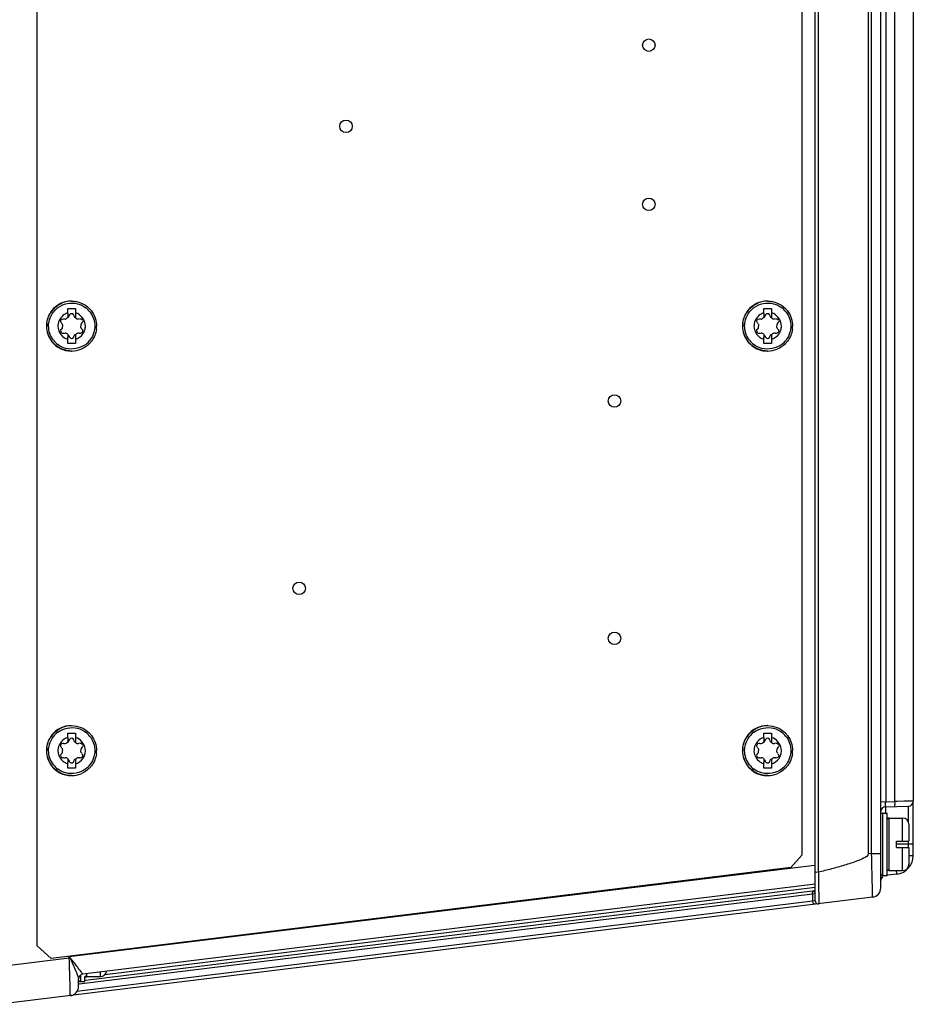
# Model space of a CAD drawing. Header units: inches. Extents: x 0 to 117, y 0 to 83.
# Tile 28 of 74: x 52.42 to 58.06, y 63.44 to 69.65. Entities that reach past the tile are written whole.
import ezdxf

# ---------------------------------------------------------------- set-up
doc = ezdxf.new("R2010")
doc.units = ezdxf.units.IN
doc.header["$LTSCALE"] = 6.431102
doc.header["$MEASUREMENT"] = 0
doc.layers.get('0').update_dxf_attribs({"linetype": 'CONTINUOUS'})

msp = doc.modelspace()

# ---------------------------------------------------------------- linework, layer by layer
at = {"color": 7, "linetype": 'CONTINUOUS'}
for p, q in [((52.5324, 63.809), (52.5324, 75.1696)), ((57.4397, 64.0942), (57.4397, 74.8844)), ((57.8531, 64.175), (57.8531, 74.8036)), ((57.4591, 74.7048), (57.4591, 64.2738)), ((57.3545, 74.5968), (57.3545, 64.3818)), ((57.7744, 74.5885), (57.7744, 64.3901)), ((57.7951, 64.3927), (57.7951, 74.5859)), ((57.8841, 74.2602), (57.8841, 64.7192)), ((57.9422, 64.7192), (57.9422, 71.4265)), ((58.0582, 71.4184), (58.0582, 64.7222)), ((52.7508, 67.8751), (52.7489, 67.8751)), ((57.1399, 67.8751), (57.138, 67.8751)), ((52.7264, 67.8279), (52.7756, 67.8279)), ((52.7264, 67.8007), (52.7264, 67.8279)), ((52.7756, 67.8007), (52.7755, 67.7903)), ((52.7756, 67.8279), (52.7756, 67.8007)), ((57.1155, 67.8279), (57.1647, 67.8279)), ((57.1155, 67.8007), (57.1155, 67.8279)), ((57.1647, 67.8007), (57.1646, 67.7903)), ((57.1647, 67.8279), (57.1647, 67.8007)), ((52.7262, 67.7686), (52.7263, 67.7759)), ((52.7649, 67.7835), (52.7651, 67.7835)), ((57.1153, 67.7686), (57.1153, 67.7759)), ((57.154, 67.7835), (57.1542, 67.7835)), ((52.7264, 67.6346), (52.7263, 67.645)), ((52.7264, 67.6074), (52.7264, 67.6346)), ((52.7649, 67.6518), (52.7651, 67.6518)), ((52.7754, 67.6667), (52.7757, 67.6355)), ((52.7756, 67.6346), (52.7756, 67.6074)), ((57.1155, 67.6346), (57.1154, 67.645)), ((57.1155, 67.6074), (57.1155, 67.6346)), ((57.154, 67.6518), (57.1542, 67.6518)), ((57.1645, 67.6667), (57.1647, 67.6355)), ((57.1647, 67.6346), (57.1647, 67.6074)), ((52.7756, 67.6074), (52.7264, 67.6074)), ((52.7508, 67.5602), (52.7489, 67.5602)), ((57.1647, 67.6074), (57.1155, 67.6074)), ((57.1399, 67.5602), (57.138, 67.5602)), ((52.7508, 65.198), (52.7489, 65.198)), ((57.1399, 65.198), (57.138, 65.198)), ((52.7264, 65.1507), (52.7756, 65.1507)), ((52.7264, 65.1235), (52.7264, 65.1507)), ((52.7756, 65.1507), (52.7756, 65.1235)), ((57.1155, 65.1507), (57.1647, 65.1507)), ((57.1155, 65.1235), (57.1155, 65.1507)), ((57.1647, 65.1507), (57.1647, 65.1235)), ((52.7262, 65.0914), (52.7263, 65.0988)), ((52.7649, 65.1064), (52.7651, 65.1064)), ((52.7756, 65.1235), (52.7755, 65.1131)), ((57.1153, 65.0914), (57.1153, 65.0988)), ((57.154, 65.1064), (57.1542, 65.1064)), ((57.1647, 65.1235), (57.1646, 65.1131)), ((52.7264, 64.9574), (52.7263, 64.9678)), ((52.7264, 64.9303), (52.7264, 64.9574)), ((52.7649, 64.9746), (52.7651, 64.9746)), ((52.7754, 64.9895), (52.7757, 64.9583)), ((52.7756, 64.9574), (52.7756, 64.9303)), ((57.1155, 64.9574), (57.1154, 64.9678)), ((57.1155, 64.9303), (57.1155, 64.9574)), ((57.154, 64.9746), (57.1542, 64.9746)), ((57.1645, 64.9895), (57.1647, 64.9583)), ((57.1647, 64.9574), (57.1647, 64.9303)), ((52.7756, 64.9303), (52.7264, 64.9303)), ((52.7508, 64.883), (52.7489, 64.883)), ((57.1647, 64.9303), (57.1155, 64.9303)), ((57.1399, 64.883), (57.138, 64.883)), ((57.8531, 64.7185), (57.9422, 64.7192)), ((57.9574, 64.7203), (57.9422, 64.72)), ((58.0004, 64.7211), (57.9574, 64.7203)), ((58.0343, 64.7218), (58.0004, 64.7211)), ((58.0582, 64.7222), (58.0343, 64.7218)), ((58.0582, 64.379), (58.0582, 64.7205)), ((57.8649, 64.6468), (57.8925, 64.6468)), ((57.8649, 64.6468), (57.8649, 64.2544)), ((57.8838, 64.687), (58.0267, 64.6907)), ((57.8838, 64.6818), (57.8838, 64.6468)), ((57.8925, 64.2531), (57.8925, 64.6468)), ((58.0275, 64.5902), (58.0275, 64.6907)), ((57.9043, 64.6153), (57.9909, 64.6153)), ((57.9043, 64.6153), (57.9043, 64.2846)), ((57.9909, 64.4696), (57.9909, 64.614)), ((58.0303, 64.5759), (58.0303, 64.4696)), ((57.9515, 64.4696), (58.0295, 64.4696)), ((57.9515, 64.4303), (57.9515, 64.4696)), ((58.0582, 64.4499), (57.9515, 64.4499)), ((58.0275, 64.4303), (58.0275, 64.4696)), ((57.7951, 64.3927), (57.7744, 64.3901)), ((57.7951, 64.3927), (57.8531, 64.3927)), ((57.7958, 64.3637), (57.7951, 64.3927)), ((57.9515, 64.4303), (58.0303, 64.4303)), ((57.9909, 64.2846), (57.9909, 64.4303)), ((58.0303, 64.4303), (58.0303, 64.324)), ((57.3545, 64.3818), (57.2854, 64.3037)), ((58.0275, 64.379), (58.0577, 64.379)), ((57.2854, 64.3037), (52.6207, 63.7308)), ((57.4348, 64.3167), (52.736, 63.7398)), ((57.4604, 64.2741), (57.4607, 64.246)), ((57.904, 64.2872), (57.8937, 64.2859)), ((57.9545, 64.2618), (57.8976, 64.2548)), ((57.9043, 64.2846), (57.9909, 64.2846)), ((57.4397, 64.1986), (52.8219, 63.6316)), ((57.4607, 64.246), (57.4609, 64.2192)), ((57.4609, 64.2192), (57.4611, 64.1938)), ((57.8649, 64.2531), (57.8925, 64.2531)), ((52.7978, 63.5703), (57.4224, 64.1381)), ((52.8376, 63.5933), (57.4397, 64.1584)), ((57.4397, 64.1765), (52.959, 63.6263)), ((57.4224, 64.1381), (57.4395, 64.1409)), ((57.4224, 64.1381), (57.4224, 64.0914)), ((57.4395, 64.1409), (57.4397, 64.1409)), ((57.4611, 64.1938), (57.4612, 64.1704)), ((57.4612, 64.1704), (57.4615, 64.1299)), ((57.8013, 64.1164), (52.3, 63.4409)), ((57.4224, 64.0914), (52.7845, 63.5219)), ((57.4397, 64.0942), (57.4224, 64.0914)), ((57.4615, 64.1299), (57.4617, 64.1134)), ((57.4617, 64.1134), (57.4618, 64.0763)), ((57.4618, 64.0763), (57.4618, 64.0747)), ((52.6207, 63.7308), (52.5324, 63.809)), ((52.736, 63.7319), (52.3103, 63.6797)), ((52.736, 63.7319), (52.736, 63.7398)), ((52.736, 63.7319), (52.7408, 63.7324)), ((52.9319, 63.6153), (52.9319, 63.6451)), ((52.7941, 63.5538), (52.7941, 63.6003)), ((52.8059, 63.6247), (52.8059, 63.5851)), ((52.8059, 63.5838), (52.8334, 63.5838)), ((52.8334, 63.5838), (52.8334, 63.6165)), ((52.8456, 63.6124), (52.8354, 63.6111)), ((52.8452, 63.6344), (52.8452, 63.6153)), ((52.8452, 63.6153), (52.9319, 63.6153))]:
    msp.add_line(p, q, dxfattribs=at)
for points in [[(52.7384, 63.7367), (52.7378, 63.7375), (52.736, 63.7398)], [(52.7419, 63.7333), (52.741, 63.7339), (52.7403, 63.7345), (52.7395, 63.7352), (52.7389, 63.7359)]]:
    msp.add_lwpolyline(points, dxfattribs=at)
for centre in [(56.3901, 69.4893), (54.4809, 68.9775), (56.3901, 68.4854), (56.1736, 67.2452), (54.1857, 66.0641), (56.1736, 65.7491)]:
    msp.add_circle(centre, 0.0394, dxfattribs=at)
for centre, radius, start, end in [((52.7486, 67.7179), 0.1571, 90.02015, 142.12942), ((52.7505, 67.7186), 0.1565, 90.05271, 112.50188), ((57.1377, 67.7179), 0.1571, 90.01721, 142.12926), ((57.1396, 67.7186), 0.1565, 90.05271, 112.50188), ((52.7506, 67.7179), 0.1571, 134.9985, 149.7293), ((52.7512, 67.7174), 0.146, 127.60688, 142.36759), ((55.6722, 67.7644), 2.946, 179.31111, 179.77571), ((52.7512, 67.7183), 0.086, 64.91903, 73.45609), ((52.7508, 67.7174), 0.146, 37.91154, 52.79217), ((52.7511, 67.7179), 0.1571, 37.48538, 45.0015), ((57.1397, 67.7179), 0.1571, 134.9985, 149.7293), ((57.1403, 67.7174), 0.146, 127.60688, 142.36759), ((60.0613, 67.7644), 2.946, 179.31111, 179.77571), ((57.1402, 67.7183), 0.086, 64.91903, 73.45609), ((57.1399, 67.7174), 0.146, 37.91154, 52.79217), ((57.1401, 67.7179), 0.1571, 37.48538, 45.0015), ((52.75, 67.7176), 0.1566, 172.43434, 179.97492), ((52.7504, 67.7176), 0.086, 123.08059, 228.98113), ((56.2273, 67.7639), 3.4518, 179.56155, 179.92312), ((57.1391, 67.7176), 0.1566, 172.43434, 179.97492), ((57.1395, 67.7176), 0.086, 123.08059, 228.98113), ((60.6164, 67.7639), 3.4518, 179.56155, 179.92312), ((52.7498, 67.7179), 0.0878, 335.58047, 351.44948), ((52.7516, 67.7177), 0.086, 351.42822, 359.96303), ((52.7517, 67.7177), 0.1566, 352.43434, 359.97492), ((57.1389, 67.7179), 0.0878, 335.58047, 351.44948), ((57.1407, 67.7177), 0.086, 351.42822, 359.96303), ((57.1407, 67.7177), 0.1566, 352.43434, 359.97492), ((52.7487, 67.7172), 0.157, 217.59442, 269.98129), ((52.7506, 67.7174), 0.1571, 217.48538, 225.0015), ((52.7512, 67.7179), 0.146, 217.91154, 232.79217), ((52.7516, 67.7187), 0.0878, 229.06886, 245.07089), ((52.7509, 67.717), 0.0859, 245.05152, 253.45711), ((56.1781, 67.6714), 3.4518, 180.07688, 180.43845), ((52.7512, 67.717), 0.086, 286.54388, 295.07803), ((52.7508, 67.7179), 0.146, 307.60688, 322.36759), ((52.7511, 67.7174), 0.1571, 314.9985, 322.51462), ((57.1378, 67.7172), 0.157, 217.5943, 254.76369), ((57.1397, 67.7174), 0.1571, 217.48538, 225.0015), ((57.1403, 67.7179), 0.146, 217.91154, 232.79217), ((57.1407, 67.7187), 0.0878, 229.06886, 245.07089), ((57.14, 67.717), 0.0859, 245.05152, 253.45711), ((60.5672, 67.6714), 3.4518, 180.07688, 180.43845), ((57.1402, 67.717), 0.086, 286.54388, 295.07803), ((57.1399, 67.7179), 0.146, 307.60688, 322.36759), ((57.1401, 67.7174), 0.1571, 314.9985, 322.51462), ((52.7512, 67.7167), 0.1565, 270.05271, 292.50227), ((57.1382, 67.7187), 0.1585, 254.76091, 262.29654), ((57.138, 67.7173), 0.1571, 262.29329, 269.98129), ((57.1403, 67.7167), 0.1565, 270.05271, 292.50227), ((52.7486, 65.0408), 0.1571, 90.02015, 142.12942), ((52.7505, 65.0414), 0.1565, 90.05271, 112.50188), ((57.1377, 65.0408), 0.1571, 90.01721, 142.12926), ((57.1396, 65.0414), 0.1565, 90.05271, 112.50188), ((52.7506, 65.0407), 0.1571, 134.9985, 149.7293), ((52.7512, 65.0402), 0.146, 127.60688, 142.36759), ((52.7508, 65.0402), 0.146, 37.91154, 52.79217), ((52.7511, 65.0407), 0.1571, 37.48538, 45.0015), ((57.1397, 65.0407), 0.1571, 134.9985, 149.7293), ((57.1403, 65.0402), 0.146, 127.60688, 142.36759), ((57.1399, 65.0402), 0.146, 37.91154, 52.79217), ((57.1401, 65.0407), 0.1571, 37.48538, 45.0015), ((52.7504, 65.0404), 0.086, 123.08059, 228.98113), ((55.6722, 65.0872), 2.946, 179.31111, 179.77571), ((56.2273, 65.0867), 3.4518, 179.56155, 179.92312), ((52.7512, 65.0411), 0.086, 64.91903, 73.45609), ((57.1395, 65.0404), 0.086, 123.08059, 228.98113), ((60.0613, 65.0872), 2.946, 179.31111, 179.77571), ((60.6164, 65.0867), 3.4518, 179.56155, 179.92312), ((57.1402, 65.0411), 0.086, 64.91903, 73.45609), ((52.75, 65.0404), 0.1566, 172.43434, 179.97492), ((52.7498, 65.0408), 0.0878, 335.58047, 351.44948), ((52.7516, 65.0405), 0.086, 351.42822, 359.96303), ((52.7517, 65.0406), 0.1566, 352.43434, 359.97492), ((57.1391, 65.0404), 0.1566, 172.43434, 179.97492), ((57.1389, 65.0408), 0.0878, 335.58047, 351.44948), ((57.1407, 65.0405), 0.086, 351.42822, 359.96303), ((57.1407, 65.0406), 0.1566, 352.43434, 359.97492), ((52.7487, 65.0401), 0.157, 217.59442, 269.98129), ((52.7506, 65.0402), 0.1571, 217.48538, 225.0015), ((52.7512, 65.0407), 0.146, 217.91154, 232.79217), ((52.7516, 65.0415), 0.0878, 229.06886, 245.07089), ((52.7509, 65.0398), 0.0859, 245.05152, 253.45711), ((56.1781, 64.9943), 3.4518, 180.07688, 180.43845), ((52.7512, 65.0398), 0.086, 286.54388, 295.07803), ((52.7508, 65.0407), 0.146, 307.60688, 322.36759), ((52.7511, 65.0402), 0.1571, 314.9985, 322.51462), ((57.1378, 65.0401), 0.157, 217.5943, 254.76369), ((57.1397, 65.0402), 0.1571, 217.48538, 225.0015), ((57.1403, 65.0407), 0.146, 217.91154, 232.79217), ((57.1407, 65.0415), 0.0878, 229.06886, 245.07089), ((57.14, 65.0398), 0.0859, 245.05152, 253.45711), ((60.5672, 64.9943), 3.4518, 180.07688, 180.43845), ((57.1402, 65.0398), 0.086, 286.54388, 295.07803), ((57.1399, 65.0407), 0.146, 307.60688, 322.36759), ((57.1401, 65.0402), 0.1571, 314.9985, 322.51462), ((52.7512, 65.0395), 0.1565, 270.05271, 292.50227), ((57.1382, 65.0415), 0.1585, 254.76091, 262.29654), ((57.138, 65.0401), 0.1571, 262.29329, 269.98129), ((57.1403, 65.0395), 0.1565, 270.05271, 292.50227), ((59.6439, 64.6725), 1.7604, 178.50242, 178.68053), ((58.0267, 64.7222), 0.0315, 271.50005, 359.99991), ((57.8846, 64.6555), 0.0315, 91.5, 169.78081), ((57.8649, 64.635), 0.0118, 90, 136.65819), ((57.9043, 64.6035), 0.0118, 90, 150), ((57.9909, 64.5759), 0.0394, 0, 90), ((57.9401, 64.379), 0.1181, 277, 360), ((57.9909, 64.324), 0.0394, 270, 360), ((57.8649, 64.2649), 0.0118, 180, 270), ((57.9043, 64.2964), 0.0118, 210, 270), ((57.8846, 64.2215), 0.0315, 124.10738, 180), ((57.7941, 64.175), 0.0591, 277, 360), ((57.4594, 64.0942), 0.0197, 180, 277), ((52.9319, 63.6547), 0.0394, 270, 350), ((52.8256, 63.6003), 0.0315, 97, 180), ((52.8059, 63.5956), 0.0118, 180, 270), ((52.8452, 63.6271), 0.0118, 210, 270), ((52.735, 63.5538), 0.0591, 277, 360)]:
    msp.add_arc(centre, radius, start, end, dxfattribs=at)
for points in [[(52.6395, 67.829), (52.654, 67.8435), (52.6716, 67.8553), (52.6906, 67.8631)], [(52.6622, 67.8331), (52.6961, 67.8592), (52.7468, 67.8694), (52.7882, 67.8585)], [(52.7508, 67.8751), (52.7713, 67.8751), (52.7922, 67.871), (52.8111, 67.8631)], [(52.8111, 67.8631), (52.83, 67.8553), (52.8477, 67.8435), (52.8622, 67.829)], [(57.0286, 67.829), (57.0431, 67.8435), (57.0607, 67.8553), (57.0797, 67.8631)], [(57.0513, 67.8331), (57.0852, 67.8592), (57.1359, 67.8694), (57.1773, 67.8585)], [(57.1399, 67.8751), (57.1604, 67.8751), (57.1813, 67.871), (57.2002, 67.8631)], [(57.2002, 67.8631), (57.2191, 67.8553), (57.2368, 67.8435), (57.2513, 67.829)], [(52.5947, 67.7382), (52.5983, 67.7651), (52.6094, 67.792), (52.6259, 67.8135)], [(52.6105, 67.756), (52.6155, 67.7742), (52.6242, 67.7916), (52.6356, 67.8065)], [(52.7264, 67.8007), (52.7184, 67.7983), (52.7107, 67.7947), (52.7037, 67.7902)], [(52.7882, 67.8585), (52.8065, 67.8537), (52.8241, 67.8451), (52.8391, 67.8337)], [(52.866, 67.8071), (52.8853, 67.7822), (52.8967, 67.7492), (52.8967, 67.7177)], [(52.8757, 67.8135), (52.8963, 67.7867), (52.9083, 67.7514), (52.9083, 67.7177)], [(56.9838, 67.7382), (56.9874, 67.7651), (56.9985, 67.792), (57.015, 67.8135)], [(56.9996, 67.756), (57.0046, 67.7742), (57.0133, 67.7916), (57.0247, 67.8065)], [(57.1155, 67.8007), (57.1075, 67.7983), (57.0998, 67.7947), (57.0928, 67.7902)], [(57.1773, 67.8585), (57.1956, 67.8537), (57.2131, 67.8451), (57.2282, 67.8337)], [(57.2551, 67.8071), (57.2744, 67.7822), (57.2858, 67.7492), (57.2858, 67.7177)], [(57.2648, 67.8135), (57.2854, 67.7867), (57.2974, 67.7514), (57.2974, 67.7177)], [(52.6129, 67.797), (52.5991, 67.7733), (52.5914, 67.7451), (52.5914, 67.7177)], [(52.6054, 67.7177), (52.6054, 67.7306), (52.6072, 67.7436), (52.6105, 67.756)], [(52.6863, 67.7375), (52.6817, 67.7419), (52.6804, 67.751), (52.6836, 67.7566)], [(52.6836, 67.7566), (52.6862, 67.761), (52.6919, 67.7639), (52.697, 67.7642)], [(52.709, 67.7621), (52.7139, 67.7616), (52.7203, 67.7648), (52.7217, 67.7695)], [(52.7349, 67.7835), (52.7335, 67.7778), (52.73, 67.7723), (52.7254, 67.7686)], [(52.75, 67.7954), (52.7457, 67.7954), (52.7413, 67.793), (52.7384, 67.7898)], [(52.7613, 67.7898), (52.7584, 67.7929), (52.7541, 67.7953), (52.7499, 67.7954)], [(52.7616, 67.7898), (52.7587, 67.793), (52.7543, 67.7954), (52.75, 67.7954)], [(52.7746, 67.7686), (52.77, 67.7723), (52.7665, 67.7778), (52.7651, 67.7835)], [(52.7754, 67.7686), (52.7801, 67.7649), (52.7869, 67.7606), (52.7924, 67.7629)], [(52.8376, 67.7177), (52.8376, 67.7487), (52.8157, 67.783), (52.7876, 67.7962)], [(52.8155, 67.7375), (52.812, 67.7342), (52.808, 67.73), (52.808, 67.7252)], [(52.8204, 67.7488), (52.8203, 67.7447), (52.8184, 67.7403), (52.8155, 67.7375)], [(57.002, 67.797), (56.9882, 67.7733), (56.9805, 67.7451), (56.9805, 67.7177)], [(56.9945, 67.7177), (56.9945, 67.7306), (56.9962, 67.7436), (56.9996, 67.756)], [(57.0754, 67.7375), (57.0708, 67.7419), (57.0695, 67.751), (57.0727, 67.7566)], [(57.0727, 67.7566), (57.0753, 67.761), (57.081, 67.7639), (57.0861, 67.7642)], [(57.0981, 67.7621), (57.103, 67.7616), (57.1094, 67.7648), (57.1108, 67.7695)], [(57.124, 67.7835), (57.1226, 67.7778), (57.1191, 67.7723), (57.1145, 67.7686)], [(57.1391, 67.7954), (57.1348, 67.7954), (57.1303, 67.793), (57.1275, 67.7898)], [(57.1504, 67.7898), (57.1475, 67.7929), (57.1432, 67.7953), (57.1389, 67.7954)], [(57.1507, 67.7898), (57.1478, 67.793), (57.1434, 67.7954), (57.1391, 67.7954)], [(57.1637, 67.7686), (57.1591, 67.7723), (57.1556, 67.7778), (57.1542, 67.7835)], [(57.1645, 67.7686), (57.1692, 67.7649), (57.176, 67.7606), (57.1815, 67.7629)], [(57.2267, 67.7177), (57.2267, 67.7487), (57.2048, 67.783), (57.1767, 67.7962)], [(57.2046, 67.7375), (57.2011, 67.7342), (57.1971, 67.73), (57.1971, 67.7252)], [(57.2095, 67.7488), (57.2094, 67.7447), (57.2075, 67.7403), (57.2046, 67.7375)], [(52.5914, 67.7177), (52.5914, 67.6838), (52.6035, 67.6484), (52.6242, 67.6216)], [(52.6259, 67.6218), (52.6054, 67.6486), (52.5934, 67.6839), (52.5934, 67.7177)], [(52.6361, 67.6282), (52.6167, 67.6531), (52.6054, 67.6861), (52.6054, 67.7177)], [(52.6815, 67.6866), (52.6815, 67.6906), (52.6834, 67.695), (52.6863, 67.6978)], [(52.7876, 67.6392), (52.8057, 67.6476), (52.8215, 67.6635), (52.8298, 67.6816)], [(52.8069, 67.7177), (52.8069, 67.7115), (52.8097, 67.7021), (52.8158, 67.7014)], [(52.8915, 67.6793), (52.8866, 67.6611), (52.8779, 67.6437), (52.8664, 67.6288)], [(52.9069, 67.6971), (52.9033, 67.6702), (52.8923, 67.6433), (52.8757, 67.6218)], [(52.8967, 67.7177), (52.8967, 67.7047), (52.8949, 67.6917), (52.8915, 67.6793)], [(56.9805, 67.7177), (56.9805, 67.6838), (56.9926, 67.6484), (57.0133, 67.6216)], [(57.015, 67.6218), (56.9945, 67.6486), (56.9825, 67.6839), (56.9825, 67.7177)], [(57.0252, 67.6282), (57.0058, 67.6531), (56.9945, 67.6861), (56.9945, 67.7177)], [(57.0706, 67.6866), (57.0706, 67.6906), (57.0725, 67.695), (57.0754, 67.6978)], [(57.1767, 67.6392), (57.1948, 67.6476), (57.2106, 67.6635), (57.2189, 67.6816)], [(57.196, 67.7177), (57.196, 67.7115), (57.1988, 67.7021), (57.2049, 67.7014)], [(57.2806, 67.6793), (57.2757, 67.6611), (57.267, 67.6437), (57.2555, 67.6288)], [(57.296, 67.6971), (57.2924, 67.6702), (57.2814, 67.6433), (57.2648, 67.6218)], [(57.2858, 67.7177), (57.2858, 67.7047), (57.284, 67.6917), (57.2806, 67.6793)], [(52.697, 67.671), (52.693, 67.6709), (52.6883, 67.6716), (52.6856, 67.6745)], [(52.7262, 67.6667), (52.7216, 67.6704), (52.7148, 67.6748), (52.7093, 67.6724)], [(52.7499, 67.6399), (52.7543, 67.6398), (52.7589, 67.6425), (52.7617, 67.6459)], [(52.75, 67.6399), (52.7543, 67.6399), (52.7587, 67.6423), (52.7616, 67.6455)], [(52.7651, 67.6518), (52.7665, 67.6575), (52.77, 67.663), (52.7746, 67.6667)], [(52.7927, 67.6732), (52.7878, 67.6737), (52.7814, 67.6705), (52.78, 67.6658)], [(57.0861, 67.671), (57.0821, 67.6709), (57.0774, 67.6716), (57.0747, 67.6745)], [(57.1153, 67.6667), (57.1107, 67.6704), (57.1039, 67.6748), (57.0984, 67.6724)], [(57.139, 67.6399), (57.1434, 67.6398), (57.148, 67.6425), (57.1508, 67.6459)], [(57.1391, 67.6399), (57.1434, 67.6399), (57.1478, 67.6423), (57.1507, 67.6455)], [(57.1542, 67.6518), (57.1556, 67.6575), (57.1591, 67.663), (57.1637, 67.6667)], [(57.1818, 67.6732), (57.1769, 67.6737), (57.1704, 67.6705), (57.1691, 67.6658)], [(52.6906, 67.5722), (52.6716, 67.58), (52.654, 67.5918), (52.6395, 67.6063)], [(52.7138, 67.5768), (52.6956, 67.5816), (52.678, 67.5902), (52.663, 67.6016)], [(52.7508, 67.5602), (52.7303, 67.5602), (52.7095, 67.5643), (52.6906, 67.5722)], [(52.8399, 67.6023), (52.8059, 67.5761), (52.7553, 67.5659), (52.7138, 67.5768)], [(52.8622, 67.6063), (52.8477, 67.5918), (52.83, 67.58), (52.8111, 67.5722)], [(57.0797, 67.5722), (57.0607, 67.58), (57.0431, 67.5918), (57.0286, 67.6063)], [(57.1029, 67.5768), (57.0847, 67.5816), (57.0671, 67.5902), (57.0521, 67.6016)], [(57.1399, 67.5602), (57.1194, 67.5602), (57.0986, 67.5643), (57.0797, 67.5722)], [(57.229, 67.6023), (57.195, 67.5761), (57.1444, 67.5659), (57.1029, 67.5768)], [(57.2513, 67.6063), (57.2368, 67.5918), (57.2191, 67.58), (57.2002, 67.5722)], [(52.6622, 65.1559), (52.6961, 65.182), (52.7468, 65.1922), (52.7882, 65.1813)], [(52.7508, 65.198), (52.7713, 65.198), (52.7922, 65.1938), (52.8111, 65.186)], [(57.0513, 65.1559), (57.0852, 65.182), (57.1359, 65.1922), (57.1773, 65.1813)], [(57.1399, 65.198), (57.1604, 65.198), (57.1813, 65.1938), (57.2002, 65.186)], [(52.5947, 65.061), (52.5983, 65.088), (52.6094, 65.1148), (52.6259, 65.1364)], [(52.6395, 65.1518), (52.654, 65.1663), (52.6716, 65.1781), (52.6906, 65.186)], [(52.7882, 65.1813), (52.8065, 65.1765), (52.8241, 65.1679), (52.8391, 65.1565)], [(52.8111, 65.186), (52.83, 65.1781), (52.8477, 65.1663), (52.8622, 65.1518)], [(52.866, 65.1299), (52.8853, 65.1051), (52.8967, 65.072), (52.8967, 65.0405)], [(52.8757, 65.1364), (52.8963, 65.1096), (52.9083, 65.0742), (52.9083, 65.0405)], [(56.9838, 65.061), (56.9874, 65.088), (56.9985, 65.1148), (57.015, 65.1364)], [(57.0286, 65.1518), (57.0431, 65.1663), (57.0607, 65.1781), (57.0797, 65.186)], [(57.1773, 65.1813), (57.1956, 65.1765), (57.2131, 65.1679), (57.2282, 65.1565)], [(57.2002, 65.186), (57.2191, 65.1781), (57.2368, 65.1663), (57.2513, 65.1518)], [(57.2551, 65.1299), (57.2744, 65.1051), (57.2858, 65.072), (57.2858, 65.0405)], [(57.2648, 65.1364), (57.2854, 65.1096), (57.2974, 65.0742), (57.2974, 65.0405)], [(52.6129, 65.1198), (52.5991, 65.0962), (52.5914, 65.0679), (52.5914, 65.0405)], [(52.6054, 65.0405), (52.6054, 65.0534), (52.6072, 65.0664), (52.6105, 65.0789)], [(52.6105, 65.0789), (52.6155, 65.097), (52.6242, 65.1145), (52.6356, 65.1294)], [(52.6863, 65.0603), (52.6817, 65.0648), (52.6804, 65.0738), (52.6836, 65.0794)], [(52.6836, 65.0794), (52.6862, 65.0838), (52.6919, 65.0867), (52.697, 65.087)], [(52.7264, 65.1235), (52.7184, 65.1212), (52.7107, 65.1176), (52.7037, 65.113)], [(52.709, 65.0849), (52.7139, 65.0844), (52.7203, 65.0877), (52.7217, 65.0924)], [(52.7349, 65.1064), (52.7335, 65.1006), (52.73, 65.0951), (52.7254, 65.0914)], [(52.75, 65.1182), (52.7457, 65.1182), (52.7413, 65.1159), (52.7384, 65.1127)], [(52.7613, 65.1126), (52.7584, 65.1157), (52.7541, 65.1182), (52.7499, 65.1182)], [(52.7616, 65.1127), (52.7587, 65.1159), (52.7543, 65.1182), (52.75, 65.1182)], [(52.7746, 65.0914), (52.77, 65.0951), (52.7665, 65.1006), (52.7651, 65.1064)], [(52.7754, 65.0914), (52.7801, 65.0877), (52.7869, 65.0834), (52.7924, 65.0857)], [(52.8376, 65.0405), (52.8376, 65.0715), (52.8157, 65.1058), (52.7876, 65.119)], [(52.8204, 65.0716), (52.8203, 65.0675), (52.8184, 65.0631), (52.8155, 65.0603)], [(57.002, 65.1198), (56.9882, 65.0962), (56.9805, 65.0679), (56.9805, 65.0405)], [(56.9945, 65.0405), (56.9945, 65.0534), (56.9962, 65.0664), (56.9996, 65.0789)], [(56.9996, 65.0789), (57.0046, 65.097), (57.0133, 65.1145), (57.0247, 65.1294)], [(57.0754, 65.0603), (57.0708, 65.0648), (57.0695, 65.0738), (57.0727, 65.0794)], [(57.0727, 65.0794), (57.0753, 65.0838), (57.081, 65.0867), (57.0861, 65.087)], [(57.1155, 65.1235), (57.1075, 65.1212), (57.0998, 65.1176), (57.0928, 65.113)], [(57.0981, 65.0849), (57.103, 65.0844), (57.1094, 65.0877), (57.1108, 65.0924)], [(57.124, 65.1064), (57.1226, 65.1006), (57.1191, 65.0951), (57.1145, 65.0914)], [(57.1391, 65.1182), (57.1348, 65.1182), (57.1303, 65.1159), (57.1275, 65.1127)], [(57.1504, 65.1126), (57.1475, 65.1157), (57.1432, 65.1182), (57.1389, 65.1182)], [(57.1507, 65.1127), (57.1478, 65.1159), (57.1434, 65.1182), (57.1391, 65.1182)], [(57.1637, 65.0914), (57.1591, 65.0951), (57.1556, 65.1006), (57.1542, 65.1064)], [(57.1645, 65.0914), (57.1692, 65.0877), (57.176, 65.0834), (57.1815, 65.0857)], [(57.2267, 65.0405), (57.2267, 65.0715), (57.2048, 65.1058), (57.1767, 65.119)], [(57.2095, 65.0716), (57.2094, 65.0675), (57.2075, 65.0631), (57.2046, 65.0603)], [(52.5914, 65.0405), (52.5914, 65.0067), (52.6035, 64.9712), (52.6242, 64.9444)], [(52.6259, 64.9446), (52.6054, 64.9714), (52.5934, 65.0067), (52.5934, 65.0405)], [(52.6361, 64.951), (52.6167, 64.9759), (52.6054, 65.009), (52.6054, 65.0405)], [(52.6815, 65.0094), (52.6815, 65.0135), (52.6834, 65.0178), (52.6863, 65.0206)], [(52.8069, 65.0405), (52.8069, 65.0343), (52.8097, 65.025), (52.8158, 65.0243)], [(52.8155, 65.0603), (52.812, 65.057), (52.808, 65.0528), (52.808, 65.048)], [(52.9069, 65.0199), (52.9033, 64.993), (52.8923, 64.9662), (52.8757, 64.9446)], [(52.8967, 65.0405), (52.8967, 65.0276), (52.8949, 65.0146), (52.8915, 65.0021)], [(56.9805, 65.0405), (56.9805, 65.0067), (56.9926, 64.9712), (57.0133, 64.9444)], [(57.015, 64.9446), (56.9945, 64.9714), (56.9825, 65.0067), (56.9825, 65.0405)], [(57.0252, 64.951), (57.0058, 64.9759), (56.9945, 65.009), (56.9945, 65.0405)], [(57.0706, 65.0094), (57.0706, 65.0135), (57.0725, 65.0178), (57.0754, 65.0206)], [(57.196, 65.0405), (57.196, 65.0343), (57.1988, 65.025), (57.2049, 65.0243)], [(57.2046, 65.0603), (57.2011, 65.057), (57.1971, 65.0528), (57.1971, 65.048)], [(57.296, 65.0199), (57.2924, 64.993), (57.2814, 64.9662), (57.2648, 64.9446)], [(57.2858, 65.0405), (57.2858, 65.0276), (57.284, 65.0146), (57.2806, 65.0021)], [(52.697, 64.9939), (52.693, 64.9938), (52.6883, 64.9944), (52.6856, 64.9974)], [(52.7262, 64.9895), (52.7216, 64.9933), (52.7148, 64.9976), (52.7093, 64.9952)], [(52.7499, 64.9627), (52.7543, 64.9627), (52.7589, 64.9653), (52.7617, 64.9687)], [(52.75, 64.9627), (52.7543, 64.9627), (52.7587, 64.9651), (52.7616, 64.9683)], [(52.7651, 64.9746), (52.7665, 64.9803), (52.77, 64.9859), (52.7746, 64.9895)], [(52.7927, 64.9961), (52.7878, 64.9965), (52.7814, 64.9933), (52.78, 64.9886)], [(52.7876, 64.962), (52.8057, 64.9704), (52.8215, 64.9863), (52.8298, 65.0045)], [(52.8915, 65.0021), (52.8866, 64.984), (52.8779, 64.9665), (52.8664, 64.9516)], [(57.0861, 64.9939), (57.0821, 64.9938), (57.0774, 64.9944), (57.0747, 64.9974)], [(57.1153, 64.9895), (57.1107, 64.9933), (57.1039, 64.9976), (57.0984, 64.9952)], [(57.139, 64.9627), (57.1434, 64.9627), (57.148, 64.9653), (57.1508, 64.9687)], [(57.1391, 64.9627), (57.1434, 64.9627), (57.1478, 64.9651), (57.1507, 64.9683)], [(57.1542, 64.9746), (57.1556, 64.9803), (57.1591, 64.9859), (57.1637, 64.9895)], [(57.1818, 64.9961), (57.1769, 64.9965), (57.1704, 64.9933), (57.1691, 64.9886)], [(57.1767, 64.962), (57.1948, 64.9704), (57.2106, 64.9863), (57.2189, 65.0045)], [(57.2806, 65.0021), (57.2757, 64.984), (57.267, 64.9665), (57.2555, 64.9516)], [(52.6906, 64.895), (52.6716, 64.9028), (52.654, 64.9147), (52.6395, 64.9291)], [(52.7138, 64.8997), (52.6956, 64.9045), (52.678, 64.9131), (52.663, 64.9245)], [(52.7508, 64.883), (52.7303, 64.883), (52.7095, 64.8872), (52.6906, 64.895)], [(52.8399, 64.9251), (52.8059, 64.8989), (52.7553, 64.8887), (52.7138, 64.8997)], [(52.8622, 64.9291), (52.8477, 64.9147), (52.83, 64.9028), (52.8111, 64.895)], [(57.0797, 64.895), (57.0607, 64.9028), (57.0431, 64.9147), (57.0286, 64.9291)], [(57.1029, 64.8997), (57.0847, 64.9045), (57.0671, 64.9131), (57.0521, 64.9245)], [(57.1399, 64.883), (57.1194, 64.883), (57.0986, 64.8872), (57.0797, 64.895)], [(57.229, 64.9251), (57.195, 64.8989), (57.1444, 64.8887), (57.1029, 64.8997)], [(57.2513, 64.9291), (57.2368, 64.9147), (57.2191, 64.9028), (57.2002, 64.895)]]:
    msp.add_open_spline(points, degree=3, dxfattribs=at)
for points, knots in [([(52.697, 67.7642), (52.6978, 67.7642), (52.6992, 67.7642), (52.7007, 67.7639), (52.7014, 67.7637)], [0, 0, 0, 0, 0.510041, 1, 1, 1, 1]), ([(52.7014, 67.7637), (52.7026, 67.7633), (52.7051, 67.7626), (52.7077, 67.7622), (52.709, 67.7621)], [0, 0, 0, 0, 0.487828, 1, 1, 1, 1]), ([(52.7384, 67.7898), (52.7375, 67.7889), (52.7361, 67.7869), (52.7352, 67.7847), (52.7349, 67.7835)], [0, 0, 0, 0, 0.510566, 1, 1, 1, 1]), ([(52.7651, 67.7835), (52.7648, 67.7847), (52.7639, 67.7869), (52.7625, 67.7889), (52.7616, 67.7898)], [0, 0, 0, 0, 0.489434, 1, 1, 1, 1]), ([(52.7924, 67.7629), (52.7932, 67.7632), (52.7947, 67.7642), (52.7959, 67.7655), (52.7964, 67.7663)], [0, 0, 0, 0, 0.46576, 1, 1, 1, 1]), ([(52.8004, 67.7637), (52.801, 67.7639), (52.8025, 67.7642), (52.804, 67.7643), (52.8048, 67.7643)], [0, 0, 0, 0, 0.472269, 1, 1, 1, 1]), ([(52.8048, 67.7643), (52.8084, 67.7644), (52.817, 67.7645), (52.8174, 67.755), (52.8156, 67.7526)], [0, 0, 0, 0, 0.546996, 1, 1, 1, 1]), ([(57.0861, 67.7642), (57.0869, 67.7642), (57.0883, 67.7642), (57.0898, 67.7639), (57.0905, 67.7637)], [0, 0, 0, 0, 0.510041, 1, 1, 1, 1]), ([(57.0905, 67.7637), (57.0917, 67.7633), (57.0942, 67.7626), (57.0968, 67.7622), (57.0981, 67.7621)], [0, 0, 0, 0, 0.487828, 1, 1, 1, 1]), ([(57.1275, 67.7898), (57.1266, 67.7889), (57.1252, 67.7869), (57.1243, 67.7847), (57.124, 67.7835)], [0, 0, 0, 0, 0.510566, 1, 1, 1, 1]), ([(57.1542, 67.7835), (57.1539, 67.7847), (57.153, 67.7869), (57.1515, 67.7889), (57.1507, 67.7898)], [0, 0, 0, 0, 0.489434, 1, 1, 1, 1]), ([(57.1815, 67.7629), (57.1823, 67.7632), (57.1838, 67.7642), (57.185, 67.7655), (57.1855, 67.7663)], [0, 0, 0, 0, 0.46576, 1, 1, 1, 1]), ([(57.1895, 67.7637), (57.1901, 67.7639), (57.1916, 67.7642), (57.1931, 67.7643), (57.1939, 67.7643)], [0, 0, 0, 0, 0.472269, 1, 1, 1, 1]), ([(57.1939, 67.7643), (57.1975, 67.7644), (57.2061, 67.7645), (57.2065, 67.755), (57.2047, 67.7526)], [0, 0, 0, 0, 0.546996, 1, 1, 1, 1]), ([(52.6856, 67.6745), (52.6848, 67.6754), (52.6836, 67.6785), (52.6853, 67.6813), (52.6863, 67.6827)], [0, 0, 0, 0, 0.417607, 1, 1, 1, 1]), ([(52.6941, 67.7253), (52.6936, 67.7273), (52.6922, 67.7315), (52.688, 67.7336), (52.686, 67.7339)], [0, 0, 0, 0, 0.498843, 1, 1, 1, 1]), ([(52.6863, 67.6978), (52.6875, 67.6989), (52.6898, 67.7013), (52.6918, 67.704), (52.6925, 67.7054)], [0, 0, 0, 0, 0.496131, 1, 1, 1, 1]), ([(52.6925, 67.7054), (52.6932, 67.7069), (52.6942, 67.7105), (52.693, 67.714), (52.692, 67.7156)], [0, 0, 0, 0, 0.469211, 1, 1, 1, 1]), ([(52.6947, 67.7177), (52.6947, 67.7189), (52.6947, 67.7215), (52.6943, 67.724), (52.6941, 67.7253)], [0, 0, 0, 0, 0.495014, 1, 1, 1, 1]), ([(52.8155, 67.6978), (52.8197, 67.6938), (52.8233, 67.6791), (52.8106, 67.6714), (52.8048, 67.6711)], [0, 0, 0, 0, 0.498254, 1, 1, 1, 1]), ([(52.808, 67.7252), (52.808, 67.7243), (52.8083, 67.7223), (52.8091, 67.7206), (52.8097, 67.7197)], [0, 0, 0, 0, 0.465855, 1, 1, 1, 1]), ([(57.0747, 67.6745), (57.0739, 67.6754), (57.0727, 67.6785), (57.0744, 67.6813), (57.0754, 67.6827)], [0, 0, 0, 0, 0.417607, 1, 1, 1, 1]), ([(57.0832, 67.7253), (57.0827, 67.7273), (57.0813, 67.7315), (57.0771, 67.7336), (57.0751, 67.7339)], [0, 0, 0, 0, 0.498843, 1, 1, 1, 1]), ([(57.0754, 67.6978), (57.0766, 67.6989), (57.0789, 67.7013), (57.0809, 67.704), (57.0816, 67.7054)], [0, 0, 0, 0, 0.496131, 1, 1, 1, 1]), ([(57.0816, 67.7054), (57.0823, 67.7069), (57.0833, 67.7105), (57.0821, 67.714), (57.0811, 67.7156)], [0, 0, 0, 0, 0.469211, 1, 1, 1, 1]), ([(57.0838, 67.7177), (57.0838, 67.7189), (57.0838, 67.7215), (57.0834, 67.724), (57.0832, 67.7253)], [0, 0, 0, 0, 0.495014, 1, 1, 1, 1]), ([(57.2046, 67.6978), (57.2088, 67.6938), (57.2124, 67.6791), (57.1997, 67.6714), (57.1939, 67.6711)], [0, 0, 0, 0, 0.498254, 1, 1, 1, 1]), ([(57.1971, 67.7252), (57.1971, 67.7243), (57.1974, 67.7223), (57.1982, 67.7206), (57.1988, 67.7197)], [0, 0, 0, 0, 0.465855, 1, 1, 1, 1]), ([(52.7014, 67.6716), (52.7007, 67.6714), (52.6993, 67.6711), (52.6978, 67.671), (52.697, 67.671)], [0, 0, 0, 0, 0.472192, 1, 1, 1, 1]), ([(52.7093, 67.6724), (52.7085, 67.6721), (52.707, 67.6711), (52.7059, 67.6698), (52.7054, 67.669)], [0, 0, 0, 0, 0.46538, 1, 1, 1, 1]), ([(52.7319, 67.6592), (52.7325, 67.658), (52.7337, 67.6556), (52.7346, 67.6531), (52.7349, 67.6518)], [0, 0, 0, 0, 0.503337, 1, 1, 1, 1]), ([(52.7349, 67.6518), (52.7353, 67.6501), (52.7368, 67.6469), (52.7393, 67.6444), (52.7407, 67.6433)], [0, 0, 0, 0, 0.487313, 1, 1, 1, 1]), ([(52.7407, 67.6433), (52.7421, 67.6423), (52.745, 67.6406), (52.7483, 67.6399), (52.75, 67.6399)], [0, 0, 0, 0, 0.505548, 1, 1, 1, 1]), ([(52.7616, 67.6455), (52.7625, 67.6464), (52.7639, 67.6484), (52.7648, 67.6506), (52.7651, 67.6518)], [0, 0, 0, 0, 0.510566, 1, 1, 1, 1]), ([(52.8004, 67.6716), (52.7991, 67.672), (52.7966, 67.6727), (52.794, 67.6731), (52.7927, 67.6732)], [0, 0, 0, 0, 0.488061, 1, 1, 1, 1]), ([(52.8048, 67.6711), (52.8041, 67.6711), (52.8026, 67.6711), (52.8011, 67.6714), (52.8004, 67.6716)], [0, 0, 0, 0, 0.509905, 1, 1, 1, 1]), ([(57.0905, 67.6716), (57.0898, 67.6714), (57.0884, 67.6711), (57.0869, 67.671), (57.0861, 67.671)], [0, 0, 0, 0, 0.472192, 1, 1, 1, 1]), ([(57.0984, 67.6724), (57.0976, 67.6721), (57.0961, 67.6711), (57.095, 67.6698), (57.0945, 67.669)], [0, 0, 0, 0, 0.46538, 1, 1, 1, 1]), ([(57.121, 67.6592), (57.1216, 67.658), (57.1228, 67.6556), (57.1237, 67.6531), (57.124, 67.6518)], [0, 0, 0, 0, 0.503337, 1, 1, 1, 1]), ([(57.124, 67.6518), (57.1244, 67.6501), (57.1259, 67.6469), (57.1284, 67.6444), (57.1298, 67.6433)], [0, 0, 0, 0, 0.487313, 1, 1, 1, 1]), ([(57.1298, 67.6433), (57.1312, 67.6423), (57.1341, 67.6406), (57.1374, 67.6399), (57.1391, 67.6399)], [0, 0, 0, 0, 0.505548, 1, 1, 1, 1]), ([(57.1507, 67.6455), (57.1515, 67.6464), (57.153, 67.6484), (57.1539, 67.6506), (57.1542, 67.6518)], [0, 0, 0, 0, 0.510566, 1, 1, 1, 1]), ([(57.1895, 67.6716), (57.1882, 67.672), (57.1857, 67.6727), (57.1831, 67.6731), (57.1818, 67.6732)], [0, 0, 0, 0, 0.488061, 1, 1, 1, 1]), ([(57.1939, 67.6711), (57.1932, 67.6711), (57.1916, 67.6711), (57.1902, 67.6714), (57.1895, 67.6716)], [0, 0, 0, 0, 0.509905, 1, 1, 1, 1]), ([(52.697, 65.087), (52.6978, 65.087), (52.6992, 65.087), (52.7007, 65.0867), (52.7014, 65.0865)], [0, 0, 0, 0, 0.510041, 1, 1, 1, 1]), ([(52.7014, 65.0865), (52.7026, 65.0862), (52.7051, 65.0855), (52.7077, 65.085), (52.709, 65.0849)], [0, 0, 0, 0, 0.487828, 1, 1, 1, 1]), ([(52.7384, 65.1127), (52.7375, 65.1118), (52.7361, 65.1098), (52.7352, 65.1075), (52.7349, 65.1064)], [0, 0, 0, 0, 0.510566, 1, 1, 1, 1]), ([(52.7651, 65.1064), (52.7648, 65.1075), (52.7639, 65.1098), (52.7625, 65.1118), (52.7616, 65.1127)], [0, 0, 0, 0, 0.489434, 1, 1, 1, 1]), ([(52.7924, 65.0857), (52.7932, 65.0861), (52.7947, 65.087), (52.7959, 65.0884), (52.7964, 65.0891)], [0, 0, 0, 0, 0.46576, 1, 1, 1, 1]), ([(52.8004, 65.0865), (52.801, 65.0867), (52.8025, 65.087), (52.804, 65.0871), (52.8048, 65.0871)], [0, 0, 0, 0, 0.472269, 1, 1, 1, 1]), ([(52.8048, 65.0871), (52.8084, 65.0872), (52.817, 65.0874), (52.8174, 65.0779), (52.8156, 65.0755)], [0, 0, 0, 0, 0.546996, 1, 1, 1, 1]), ([(57.0861, 65.087), (57.0869, 65.087), (57.0883, 65.087), (57.0898, 65.0867), (57.0905, 65.0865)], [0, 0, 0, 0, 0.510041, 1, 1, 1, 1]), ([(57.0905, 65.0865), (57.0917, 65.0862), (57.0942, 65.0855), (57.0968, 65.085), (57.0981, 65.0849)], [0, 0, 0, 0, 0.487828, 1, 1, 1, 1]), ([(57.1275, 65.1127), (57.1266, 65.1118), (57.1252, 65.1098), (57.1243, 65.1075), (57.124, 65.1064)], [0, 0, 0, 0, 0.510566, 1, 1, 1, 1]), ([(57.1542, 65.1064), (57.1539, 65.1075), (57.153, 65.1098), (57.1515, 65.1118), (57.1507, 65.1127)], [0, 0, 0, 0, 0.489434, 1, 1, 1, 1]), ([(57.1815, 65.0857), (57.1823, 65.0861), (57.1838, 65.087), (57.185, 65.0884), (57.1855, 65.0891)], [0, 0, 0, 0, 0.46576, 1, 1, 1, 1]), ([(57.1895, 65.0865), (57.1901, 65.0867), (57.1916, 65.087), (57.1931, 65.0871), (57.1939, 65.0871)], [0, 0, 0, 0, 0.472269, 1, 1, 1, 1]), ([(57.1939, 65.0871), (57.1975, 65.0872), (57.2061, 65.0874), (57.2065, 65.0779), (57.2047, 65.0755)], [0, 0, 0, 0, 0.546996, 1, 1, 1, 1]), ([(52.6856, 64.9974), (52.6848, 64.9983), (52.6836, 65.0014), (52.6853, 65.0041), (52.6863, 65.0055)], [0, 0, 0, 0, 0.417607, 1, 1, 1, 1]), ([(52.6941, 65.0481), (52.6936, 65.0501), (52.6922, 65.0543), (52.688, 65.0565), (52.686, 65.0567)], [0, 0, 0, 0, 0.498843, 1, 1, 1, 1]), ([(52.6863, 65.0206), (52.6875, 65.0218), (52.6898, 65.0241), (52.6918, 65.0268), (52.6925, 65.0283)], [0, 0, 0, 0, 0.496131, 1, 1, 1, 1]), ([(52.6925, 65.0283), (52.6932, 65.0298), (52.6942, 65.0333), (52.693, 65.0368), (52.692, 65.0384)], [0, 0, 0, 0, 0.469211, 1, 1, 1, 1]), ([(52.6947, 65.0405), (52.6947, 65.0417), (52.6947, 65.0443), (52.6943, 65.0468), (52.6941, 65.0481)], [0, 0, 0, 0, 0.495014, 1, 1, 1, 1]), ([(52.8155, 65.0206), (52.8197, 65.0167), (52.8233, 65.0019), (52.8106, 64.9943), (52.8048, 64.994)], [0, 0, 0, 0, 0.498254, 1, 1, 1, 1]), ([(52.808, 65.048), (52.808, 65.0471), (52.8083, 65.0452), (52.8091, 65.0434), (52.8097, 65.0425)], [0, 0, 0, 0, 0.465855, 1, 1, 1, 1]), ([(57.0747, 64.9974), (57.0739, 64.9983), (57.0727, 65.0014), (57.0744, 65.0041), (57.0754, 65.0055)], [0, 0, 0, 0, 0.417607, 1, 1, 1, 1]), ([(57.0832, 65.0481), (57.0827, 65.0501), (57.0813, 65.0543), (57.0771, 65.0565), (57.0751, 65.0567)], [0, 0, 0, 0, 0.498843, 1, 1, 1, 1]), ([(57.0754, 65.0206), (57.0766, 65.0218), (57.0789, 65.0241), (57.0809, 65.0268), (57.0816, 65.0283)], [0, 0, 0, 0, 0.496131, 1, 1, 1, 1]), ([(57.0816, 65.0283), (57.0823, 65.0298), (57.0833, 65.0333), (57.0821, 65.0368), (57.0811, 65.0384)], [0, 0, 0, 0, 0.469211, 1, 1, 1, 1]), ([(57.0838, 65.0405), (57.0838, 65.0417), (57.0838, 65.0443), (57.0834, 65.0468), (57.0832, 65.0481)], [0, 0, 0, 0, 0.495014, 1, 1, 1, 1]), ([(57.2046, 65.0206), (57.2088, 65.0167), (57.2124, 65.0019), (57.1997, 64.9943), (57.1939, 64.994)], [0, 0, 0, 0, 0.498254, 1, 1, 1, 1]), ([(57.1971, 65.048), (57.1971, 65.0471), (57.1974, 65.0452), (57.1982, 65.0434), (57.1988, 65.0425)], [0, 0, 0, 0, 0.465855, 1, 1, 1, 1]), ([(52.7014, 64.9945), (52.7007, 64.9943), (52.6993, 64.994), (52.6978, 64.9939), (52.697, 64.9939)], [0, 0, 0, 0, 0.472192, 1, 1, 1, 1]), ([(52.7093, 64.9952), (52.7085, 64.9949), (52.707, 64.994), (52.7059, 64.9926), (52.7054, 64.9918)], [0, 0, 0, 0, 0.46538, 1, 1, 1, 1]), ([(52.7319, 64.982), (52.7325, 64.9808), (52.7337, 64.9784), (52.7346, 64.9759), (52.7349, 64.9746)], [0, 0, 0, 0, 0.503337, 1, 1, 1, 1]), ([(52.7349, 64.9746), (52.7353, 64.973), (52.7368, 64.9698), (52.7393, 64.9672), (52.7407, 64.9661)], [0, 0, 0, 0, 0.487313, 1, 1, 1, 1]), ([(52.7407, 64.9661), (52.7421, 64.9651), (52.745, 64.9634), (52.7483, 64.9627), (52.75, 64.9627)], [0, 0, 0, 0, 0.505548, 1, 1, 1, 1]), ([(52.7616, 64.9683), (52.7625, 64.9692), (52.7639, 64.9712), (52.7648, 64.9735), (52.7651, 64.9746)], [0, 0, 0, 0, 0.510566, 1, 1, 1, 1]), ([(52.8004, 64.9945), (52.7991, 64.9948), (52.7966, 64.9955), (52.794, 64.996), (52.7927, 64.9961)], [0, 0, 0, 0, 0.488061, 1, 1, 1, 1]), ([(52.8048, 64.994), (52.8041, 64.9939), (52.8026, 64.994), (52.8011, 64.9943), (52.8004, 64.9945)], [0, 0, 0, 0, 0.509905, 1, 1, 1, 1]), ([(57.0905, 64.9945), (57.0898, 64.9943), (57.0884, 64.994), (57.0869, 64.9939), (57.0861, 64.9939)], [0, 0, 0, 0, 0.472192, 1, 1, 1, 1]), ([(57.0984, 64.9952), (57.0976, 64.9949), (57.0961, 64.994), (57.095, 64.9926), (57.0945, 64.9918)], [0, 0, 0, 0, 0.46538, 1, 1, 1, 1]), ([(57.121, 64.982), (57.1216, 64.9808), (57.1228, 64.9784), (57.1237, 64.9759), (57.124, 64.9746)], [0, 0, 0, 0, 0.503337, 1, 1, 1, 1]), ([(57.124, 64.9746), (57.1244, 64.973), (57.1259, 64.9698), (57.1284, 64.9672), (57.1298, 64.9661)], [0, 0, 0, 0, 0.487313, 1, 1, 1, 1]), ([(57.1298, 64.9661), (57.1312, 64.9651), (57.1341, 64.9634), (57.1374, 64.9627), (57.1391, 64.9627)], [0, 0, 0, 0, 0.505548, 1, 1, 1, 1]), ([(57.1507, 64.9683), (57.1515, 64.9692), (57.153, 64.9712), (57.1539, 64.9735), (57.1542, 64.9746)], [0, 0, 0, 0, 0.510566, 1, 1, 1, 1]), ([(57.1895, 64.9945), (57.1882, 64.9948), (57.1857, 64.9955), (57.1831, 64.996), (57.1818, 64.9961)], [0, 0, 0, 0, 0.488061, 1, 1, 1, 1]), ([(57.1939, 64.994), (57.1932, 64.9939), (57.1916, 64.994), (57.1902, 64.9943), (57.1895, 64.9945)], [0, 0, 0, 0, 0.509905, 1, 1, 1, 1]), ([(57.8838, 64.687), (57.8832, 64.6869), (57.8843, 64.6909), (57.8826, 64.6975), (57.8838, 64.7068), (57.8839, 64.713)], [0, 0, 0, 0, 0.073157, 0.282613, 1, 1, 1, 1]), ([(57.9424, 64.6885), (57.9432, 64.6885), (57.9417, 64.6934), (57.9438, 64.7015), (57.9424, 64.7126), (57.9422, 64.72)], [0, 0, 0, 0, 0.076434, 0.292745, 1, 1, 1, 1]), ([(57.7744, 64.3901), (57.7744, 64.3762), (57.7407, 64.3605), (57.7055, 64.3444), (57.6642, 64.3302), (57.6103, 64.3133), (57.5417, 64.2944), (57.4867, 64.2805), (57.4591, 64.2738)], [0, 0, 0, 0, 0.122996, 0.248351, 0.373621, 0.498897, 0.749445, 1, 1, 1, 1]), ([(57.8013, 64.1164), (57.8028, 64.1166), (57.7993, 64.126), (57.8024, 64.1365), (57.8001, 64.1604), (57.8003, 64.1896), (57.7991, 64.2265), (57.7979, 64.2852), (57.7967, 64.3316), (57.7958, 64.3637)], [0, 0, 0, 0, 0.018857, 0.074498, 0.165106, 0.28756, 0.437643, 0.610267, 1, 1, 1, 1]), ([(57.4397, 64.2768), (57.4397, 64.2762), (57.4442, 64.2723), (57.4504, 64.2742), (57.4545, 64.2763)], [0, 0, 0, 0, 0.103572, 1, 1, 1, 1]), ([(57.9545, 64.2618), (57.9569, 64.2621), (57.9509, 64.2755), (57.9529, 64.2813), (57.9522, 64.2874)], [0, 0, 0, 0, 0.282364, 1, 1, 1, 1]), ([(57.4224, 64.1381), (57.4222, 64.1424), (57.4219, 64.1481), (57.4268, 64.1556), (57.4307, 64.1536), (57.4321, 64.1525)], [0, 0, 0, 0, 0.562571, 0.764442, 1, 1, 1, 1]), ([(57.4388, 64.0719), (57.4352, 64.0714), (57.4261, 64.0731), (57.425, 64.0832), (57.4267, 64.0869)], [0, 0, 0, 0, 0.472641, 1, 1, 1, 1]), ([(52.7422, 63.4952), (52.7437, 63.4954), (52.7402, 63.5047), (52.7433, 63.515), (52.741, 63.5383), (52.741, 63.5667), (52.7397, 63.6024), (52.7383, 63.658), (52.737, 63.7018), (52.736, 63.7319)], [0, 0, 0, 0, 0.019383, 0.076492, 0.169139, 0.293719, 0.445261, 0.617981, 1, 1, 1, 1]), ([(52.7404, 63.7319), (52.7541, 63.7072), (52.7698, 63.6639), (52.7901, 63.6219), (52.7936, 63.6045)], [0, 0, 0, 0, 0.61465, 1, 1, 1, 1]), ([(52.7925, 63.6687), (52.7887, 63.6737), (52.7723, 63.6955), (52.7573, 63.7188), (52.7419, 63.7333)], [0, 0, 0, 0, 0.226641, 1, 1, 1, 1]), ([(52.8151, 63.6396), (52.8136, 63.6414), (52.8059, 63.651), (52.7984, 63.6608), (52.7925, 63.6687)], [0, 0, 0, 0, 0.193962, 1, 1, 1, 1]), ([(52.8219, 63.6316), (52.8228, 63.6317), (52.8168, 63.6357), (52.8167, 63.6376), (52.8151, 63.6396)], [0, 0, 0, 0, 0.259811, 1, 1, 1, 1]), ([(52.7936, 63.6045), (52.7937, 63.6038), (52.794, 63.6024), (52.7941, 63.601), (52.7941, 63.6003)], [0, 0, 0, 0, 0.539615, 1, 1, 1, 1])]:
    msp.add_open_spline(points, degree=3, knots=knots, dxfattribs=at)

doc.saveas('drawing.dxf')
